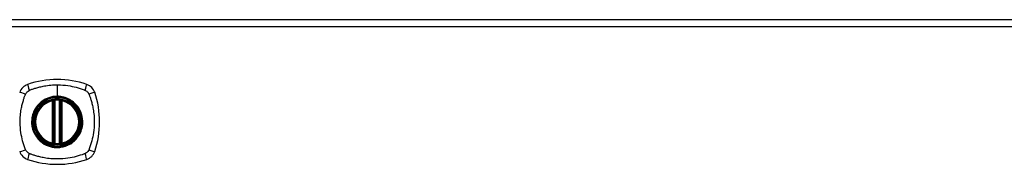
# Model space of a CAD drawing. Header units: inches. Extents: x 76 to 184, y 54 to 83.
# Tile 3 of 8: x 102.4 to 116.11, y 81.46 to 83.47. Entities that reach past the tile are written whole.
import ezdxf

# ---------------------------------------------------------------- set-up
doc = ezdxf.new("R2010")
doc.units = ezdxf.units.IN
doc.header["$MEASUREMENT"] = 0
doc.layers.add('Visible Edges(ANSI)', color=7, linetype='Continuous', lineweight=25)
doc.layers.add('Visible Tangent Edges(ANSI)', color=7, linetype='Continuous', lineweight=25)

msp = doc.modelspace()

# ---------------------------------------------------------------- linework, layer by layer
at = {"layer": 'Visible Edges(ANSI)'}
for p, q in [((76.119, 83.473), (129.724, 83.473)), ((102.862, 81.756), (102.862, 82.341)), ((102.882, 81.752), (102.882, 82.345)), ((102.961, 82.345), (102.961, 81.752)), ((102.98, 82.341), (102.98, 81.756))]:
    msp.add_line(p, q, dxfattribs=at)
for radius in [0.32, 0.315]:
    msp.add_circle((102.921, 82.049), radius, dxfattribs=at)
for centre, radius, start, end in [((102.567, 82.403), 0.177, 108.7722, 161.2278), ((102.921, 81.36), 1.28, 71.2278, 108.7722), ((103.276, 82.403), 0.177, 18.7722, 71.2278), ((102.232, 82.049), 1.28, 341.2278, 18.7722), ((102.921, 82.049), 0.313, 103.6344, 256.3656), ((102.921, 82.049), 0.313, 99.784, 103.6344), ((102.85, 82.341), 0.0118, 0, 103.6344), ((102.87, 82.345), 0.0118, 0, 99.784), ((102.921, 82.049), 0.313, 84.7499, 95.2501), ((102.972, 82.345), 0.0118, 80.216, 180), ((102.921, 82.049), 0.313, 76.3656, 80.216), ((102.992, 82.341), 0.0118, 76.3656, 180), ((102.921, 82.049), 0.313, 283.6344, 76.3656), ((102.85, 81.756), 0.0118, 256.3656, 0), ((102.921, 82.049), 0.313, 256.3656, 260.216), ((102.87, 81.752), 0.0118, 260.216, 0), ((102.921, 82.049), 0.313, 264.7499, 275.2501), ((102.972, 81.752), 0.0118, 180, 279.784), ((102.921, 82.049), 0.313, 279.784, 283.6344), ((102.992, 81.756), 0.0118, 180, 283.6344), ((102.567, 81.694), 0.177, 198.7722, 251.2278), ((103.276, 81.694), 0.177, 288.7722, 341.2278), ((102.921, 82.738), 1.28, 251.2278, 288.7722)]:
    msp.add_arc(centre, radius, start, end, dxfattribs=at)
for points, knots in [([(102.893, 82.36), (102.891, 82.36), (102.889, 82.36), (102.885, 82.36), (102.883, 82.359), (102.877, 82.359), (102.874, 82.358), (102.869, 82.357), (102.868, 82.357), (102.868, 82.357)], [0, 0, 0, 0, 0.01176793, 0.01176793, 0.03059662, 0.03059662, 0.06072253, 0.06072253, 0.09414345, 0.09414345, 0.09414345, 0.09414345]), ([(102.974, 82.357), (102.974, 82.357), (102.974, 82.357), (102.973, 82.357), (102.973, 82.357), (102.969, 82.358), (102.966, 82.358), (102.959, 82.359), (102.954, 82.36), (102.95, 82.36)], [0, 0, 0, 0, 0.01176876, 0.01176876, 0.03059878, 0.03059878, 0.0607268, 0.0607268, 0.09415008, 0.09415008, 0.09415008, 0.09415008]), ([(102.868, 81.74), (102.868, 81.74), (102.869, 81.74), (102.874, 81.739), (102.877, 81.739), (102.883, 81.738), (102.885, 81.738), (102.889, 81.737), (102.891, 81.737), (102.893, 81.737)], [0, 0, 0, 0, 0.03342093, 0.03342093, 0.06354683, 0.06354683, 0.08237552, 0.08237552, 0.09414345, 0.09414345, 0.09414345, 0.09414345]), ([(102.95, 81.737), (102.954, 81.737), (102.959, 81.738), (102.966, 81.739), (102.969, 81.739), (102.973, 81.74), (102.973, 81.74), (102.974, 81.74), (102.974, 81.74), (102.974, 81.74)], [0, 0, 0, 0, 0.03342328, 0.03342328, 0.06355131, 0.06355131, 0.08238132, 0.08238132, 0.09415008, 0.09415008, 0.09415008, 0.09415008])]:
    msp.add_open_spline(points, degree=3, knots=knots, dxfattribs=at)
at = {"layer": 'Visible Tangent Edges(ANSI)'}
for p, q in [((129.724, 83.374), (76.119, 83.374)), ((102.921, 82.565), (102.921, 82.406)), ((102.85, 82.341), (102.847, 82.353)), ((102.85, 82.341), (102.862, 82.341)), ((102.85, 82.341), (102.85, 81.756)), ((102.862, 82.341), (102.872, 82.341)), ((102.868, 82.357), (102.869, 82.351)), ((102.872, 82.345), (102.882, 82.345)), ((102.872, 81.756), (102.872, 82.341)), ((102.894, 82.349), (102.893, 82.36)), ((102.894, 81.749), (102.894, 82.349)), ((102.921, 82.401), (102.921, 82.406)), ((102.949, 82.349), (102.95, 82.36)), ((102.949, 82.349), (102.949, 81.749)), ((102.961, 82.345), (102.971, 82.345)), ((102.971, 82.341), (102.98, 82.341)), ((102.971, 82.341), (102.971, 81.756)), ((102.973, 82.351), (102.974, 82.357)), ((102.98, 82.341), (102.992, 82.341)), ((102.995, 82.353), (102.992, 82.341)), ((102.992, 81.756), (102.992, 82.341)), ((102.847, 81.745), (102.85, 81.756)), ((102.862, 81.756), (102.85, 81.756)), ((102.872, 81.756), (102.862, 81.756)), ((102.869, 81.746), (102.868, 81.74)), ((102.882, 81.752), (102.872, 81.752)), ((102.893, 81.737), (102.894, 81.749)), ((102.95, 81.737), (102.949, 81.749)), ((102.971, 81.752), (102.961, 81.752)), ((102.98, 81.756), (102.971, 81.756)), ((102.974, 81.74), (102.973, 81.746)), ((102.992, 81.756), (102.98, 81.756)), ((102.992, 81.756), (102.995, 81.745))]:
    msp.add_line(p, q, dxfattribs=at)
for radius in [0.346, 0.342, 0.325, 0.324]:
    msp.add_circle((102.921, 82.049), radius, dxfattribs=at)
for start, end in [(103.6344, 256.3656), (84.7499, 95.2501), (283.6344, 76.3656), (264.7499, 275.2501)]:
    msp.add_arc((102.921, 82.049), 0.301, start, end, dxfattribs=at)
for centre, major_axis, ratio, start_param, end_param in [((102.547, 82.461), (-0.037, 0.112), 0.042597, 0.170073, 1.307344), ((103.296, 82.461), (0.037, 0.112), 0.042597, 4.975842, 6.113112), ((102.509, 82.423), (-0.112, 0.037), 0.042597, 4.975842, 6.113112), ((103.334, 82.423), (0.112, 0.037), 0.042597, 0.170073, 1.307344), ((102.868, 82.357), (-0.00893, -0.00773), 0.431674, 0, 1.315955), ((102.874, 82.345), (-0.0116, -0.0021), 0.025638, 4.856604, 6.283185), ((102.969, 82.345), (0.0116, -0.0021), 0.025638, 0, 1.426581), ((102.974, 82.357), (0.00893, -0.00773), 0.431674, 4.96723, 6.283185), ((102.868, 81.741), (-0.00893, 0.00773), 0.431674, 4.96723, 6.283185), ((102.874, 81.752), (-0.0116, 0.0021), 0.025638, 0, 1.426581), ((102.969, 81.752), (0.0116, 0.0021), 0.025638, 4.856604, 6.283185), ((102.974, 81.741), (0.00893, 0.00773), 0.431674, 0, 1.315955), ((102.509, 81.674), (-0.112, -0.037), 0.042597, 0.170073, 1.307344), ((102.547, 81.636), (-0.037, -0.112), 0.042597, 4.975842, 6.113112), ((103.296, 81.636), (0.037, -0.112), 0.042597, 0.170073, 1.307344), ((103.334, 81.674), (0.112, -0.037), 0.042597, 4.975842, 6.113112)]:
    msp.add_ellipse(centre, major_axis=major_axis, ratio=ratio, start_param=start_param, end_param=end_param, dxfattribs=at)
for points, knots in [([(102.533, 82.489), (102.537, 82.491), (102.541, 82.493), (102.546, 82.495), (102.55, 82.496), (102.553, 82.498), (102.564, 82.502), (102.571, 82.504), (102.593, 82.512), (102.607, 82.516), (102.64, 82.526), (102.659, 82.531), (102.699, 82.541), (102.721, 82.545), (102.772, 82.555), (102.802, 82.559), (102.861, 82.564), (102.891, 82.565), (102.921, 82.565)], [-2.0916334, -2.0916334, -2.0916334, -2.0916334, -2.0642813, -2.0642813, -2.0642813, -2.0356922, -2.0356922, -1.9797509, -1.9797509, -1.8678685, -1.8678685, -1.7251565, -1.7251565, -1.5653756, -1.5653756, -1.3447881, -1.3447881, -1.1256399, -1.1256399, -1.1256399, -1.1256399]), ([(102.921, 82.565), (102.925, 82.565), (102.928, 82.565), (102.978, 82.565), (103.025, 82.561), (103.109, 82.548), (103.148, 82.54), (103.223, 82.521), (103.26, 82.509), (103.297, 82.495), (103.301, 82.493), (103.306, 82.491), (103.31, 82.489)], [-1.1256399, -1.1256399, -1.1256399, -1.1256399, -1.0995163, -1.0995163, -0.7599169, -0.7599169, -0.4729864, -0.4729864, -0.1860606, -0.1860606, -0.1860606, -0.158713, -0.158713, -0.158713, -0.158713]), ([(102.481, 81.66), (102.479, 81.664), (102.477, 81.669), (102.475, 81.673), (102.461, 81.71), (102.449, 81.747), (102.43, 81.822), (102.422, 81.861), (102.409, 81.945), (102.405, 81.992), (102.404, 82.072), (102.406, 82.105), (102.411, 82.168), (102.415, 82.198), (102.425, 82.249), (102.429, 82.271), (102.439, 82.311), (102.444, 82.33), (102.454, 82.363), (102.458, 82.377), (102.466, 82.399), (102.468, 82.406), (102.472, 82.417), (102.474, 82.42), (102.475, 82.424), (102.477, 82.429), (102.479, 82.433), (102.481, 82.437)], [-2.091632, -2.091632, -2.091632, -2.091632, -2.064284, -2.064284, -2.064284, -1.777358, -1.777358, -1.490428, -1.490428, -1.150828, -1.150828, -0.905556, -0.905556, -0.684969, -0.684969, -0.525188, -0.525188, -0.382476, -0.382476, -0.270594, -0.270594, -0.214652, -0.214652, -0.186063, -0.186063, -0.186063, -0.158711, -0.158711, -0.158711, -0.158711]), ([(102.481, 82.437), (102.482, 82.438), (102.482, 82.439), (102.485, 82.446), (102.489, 82.451), (102.495, 82.46), (102.499, 82.464), (102.503, 82.467)], [-0.07033438, -0.07033438, -0.07033438, -0.07033438, -0.06421309, -0.06421309, -0.02948796, -0.02948796, 0, 0, 0, 0]), ([(102.503, 82.467), (102.511, 82.476), (102.521, 82.483), (102.532, 82.488), (102.532, 82.488), (102.533, 82.489)], [-0.96795364, -0.96795364, -0.96795364, -0.96795364, -0.90021117, -0.90021117, -0.8975441, -0.8975441, -0.8975441, -0.8975441]), ([(103.31, 82.489), (103.317, 82.485), (103.325, 82.481), (103.342, 82.467), (103.351, 82.456), (103.359, 82.442), (103.36, 82.44), (103.361, 82.437)], [0, 0, 0, 0, 0.0481127, 0.0481127, 0.1250929, 0.1250929, 0.1407015, 0.1407015, 0.1407015, 0.1407015]), ([(103.361, 82.437), (103.363, 82.433), (103.365, 82.429), (103.368, 82.424), (103.369, 82.42), (103.37, 82.417), (103.374, 82.406), (103.377, 82.399), (103.384, 82.377), (103.389, 82.363), (103.399, 82.33), (103.404, 82.311), (103.413, 82.271), (103.418, 82.249), (103.427, 82.198), (103.431, 82.168), (103.437, 82.105), (103.438, 82.072), (103.437, 81.992), (103.434, 81.945), (103.421, 81.861), (103.413, 81.822), (103.393, 81.747), (103.381, 81.71), (103.368, 81.673), (103.365, 81.669), (103.363, 81.664), (103.361, 81.66)], [-2.091633, -2.091633, -2.091633, -2.091633, -2.064281, -2.064281, -2.064281, -2.035692, -2.035692, -1.979751, -1.979751, -1.867869, -1.867869, -1.725157, -1.725157, -1.565376, -1.565376, -1.344788, -1.344788, -1.099516, -1.099516, -0.759917, -0.759917, -0.472986, -0.472986, -0.186061, -0.186061, -0.186061, -0.158713, -0.158713, -0.158713, -0.158713]), ([(102.647, 82.276), (102.612, 82.234), (102.586, 82.183), (102.566, 82.096), (102.563, 82.061), (102.568, 81.974), (102.584, 81.922), (102.62, 81.857), (102.632, 81.838), (102.647, 81.821)], [-2.261677, -2.261677, -2.261677, -2.261677, -1.798938, -1.798938, -1.507093, -1.507093, -1.067939, -1.067939, -0.878435, -0.878435, -0.878435, -0.878435]), ([(102.921, 82.401), (102.944, 82.401), (102.967, 82.399), (103.018, 82.389), (103.046, 82.379), (103.099, 82.354), (103.124, 82.339), (103.146, 82.32), (103.18, 82.292), (103.208, 82.258), (103.252, 82.179), (103.266, 82.134), (103.275, 82.055), (103.274, 82.02), (103.257, 81.927), (103.231, 81.87), (103.193, 81.824), (103.165, 81.791), (103.132, 81.763), (103.056, 81.72), (103.013, 81.706), (102.95, 81.697), (102.93, 81.696), (102.871, 81.698), (102.833, 81.706), (102.76, 81.733), (102.726, 81.753), (102.696, 81.777), (102.662, 81.805), (102.634, 81.84), (102.588, 81.924), (102.573, 81.975), (102.568, 82.061), (102.571, 82.095), (102.591, 82.181), (102.615, 82.232), (102.65, 82.274), (102.679, 82.309), (102.716, 82.339), (102.773, 82.369), (102.789, 82.376), (102.843, 82.394), (102.882, 82.401), (102.921, 82.401)], [-3.141593, -3.141593, -3.141593, -3.141593, -2.946484, -2.946484, -2.698623, -2.698623, -2.450768, -2.450768, -2.450768, -2.075295, -2.075295, -1.686192, -1.686192, -1.395223, -1.395223, -0.880236, -0.880236, -0.880236, -0.512165, -0.512165, -0.139879, -0.139879, 0.031355, 0.031355, 0.361026, 0.361026, 0.690691, 0.690691, 0.690691, 1.067939, 1.067939, 1.507093, 1.507093, 1.798938, 1.798938, 2.261677, 2.261677, 2.261677, 2.656394, 2.656394, 2.806973, 2.806973, 3.141593, 3.141593, 3.141593, 3.141593]), ([(102.921, 82.406), (102.882, 82.406), (102.841, 82.399), (102.787, 82.38), (102.771, 82.373), (102.733, 82.353), (102.713, 82.339), (102.694, 82.323)], [-3.1415927, -3.1415927, -3.1415927, -3.1415927, -2.8069728, -2.8069728, -2.6563938, -2.6563938, -2.4492433, -2.4492433, -2.4492433, -2.4492433]), ([(102.869, 82.351), (102.868, 82.352), (102.867, 82.352), (102.864, 82.353), (102.863, 82.353), (102.861, 82.354), (102.86, 82.354), (102.858, 82.354), (102.858, 82.354), (102.857, 82.354), (102.856, 82.354), (102.854, 82.354), (102.853, 82.354), (102.85, 82.353), (102.849, 82.353), (102.847, 82.353)], [0, 0, 0, 0, 0.0147084, 0.0147084, 0.031518, 0.031518, 0.04202399, 0.04202399, 0.04727699, 0.04727699, 0.05568179, 0.05568179, 0.06912947, 0.06912947, 0.08404799, 0.08404799, 0.08404799, 0.08404799]), ([(102.872, 82.345), (102.872, 82.347), (102.871, 82.348), (102.871, 82.349), (102.87, 82.35), (102.87, 82.351), (102.869, 82.351)], [-0.0331638, -0.0331638, -0.0331638, -0.0331638, -0.01452823, -0.01452823, -0.01452823, 0, 0, 0, 0]), ([(102.872, 82.341), (102.872, 82.342), (102.872, 82.342), (102.872, 82.343), (102.872, 82.344), (102.872, 82.344), (102.872, 82.345), (102.872, 82.345), (102.872, 82.345), (102.872, 82.345)], [0, 0, 0, 0, 0.00371762, 0.00371762, 0.00706872, 0.00706872, 0.00916316, 0.00916316, 0.01047218, 0.01047218, 0.01047218, 0.01047218]), ([(102.882, 82.345), (102.882, 82.345), (102.883, 82.346), (102.885, 82.346), (102.886, 82.347), (102.889, 82.348), (102.89, 82.348), (102.892, 82.348), (102.893, 82.348), (102.894, 82.349)], [-0.09414345, -0.09414345, -0.09414345, -0.09414345, -0.06072253, -0.06072253, -0.03059662, -0.03059662, -0.01176793, -0.01176793, 0, 0, 0, 0]), ([(103.149, 82.323), (103.126, 82.342), (103.101, 82.358), (103.048, 82.384), (103.02, 82.393), (102.968, 82.403), (102.944, 82.406), (102.921, 82.406)], [2.4507676, 2.4507676, 2.4507676, 2.4507676, 2.6986231, 2.6986231, 2.9464842, 2.9464842, 3.1415927, 3.1415927, 3.1415927, 3.1415927]), ([(102.949, 82.349), (102.951, 82.348), (102.953, 82.348), (102.957, 82.347), (102.958, 82.346), (102.96, 82.346), (102.96, 82.346), (102.961, 82.346), (102.961, 82.345), (102.961, 82.345)], [-0.09415008, -0.09415008, -0.09415008, -0.09415008, -0.0607268, -0.0607268, -0.03059878, -0.03059878, -0.01176876, -0.01176876, 0, 0, 0, 0]), ([(102.971, 82.345), (102.971, 82.345), (102.971, 82.345), (102.971, 82.345), (102.971, 82.344), (102.971, 82.344), (102.971, 82.343), (102.971, 82.342), (102.971, 82.342), (102.971, 82.341)], [0, 0, 0, 0, 0.00130902, 0.00130902, 0.00340346, 0.00340346, 0.00675456, 0.00675456, 0.01047218, 0.01047218, 0.01047218, 0.01047218]), ([(102.995, 82.353), (102.994, 82.353), (102.992, 82.353), (102.99, 82.354), (102.988, 82.354), (102.986, 82.354), (102.985, 82.354), (102.983, 82.354), (102.983, 82.354), (102.982, 82.354), (102.981, 82.354), (102.979, 82.353), (102.978, 82.353), (102.976, 82.352), (102.974, 82.352), (102.973, 82.351)], [-0.00107612, -0.00107612, -0.00107612, -0.00107612, 0.01363228, 0.01363228, 0.03044188, 0.03044188, 0.04094788, 0.04094788, 0.04620088, 0.04620088, 0.05460568, 0.05460568, 0.06805335, 0.06805335, 0.08297187, 0.08297187, 0.08297187, 0.08297187]), ([(103.196, 81.821), (103.235, 81.868), (103.262, 81.926), (103.279, 82.02), (103.28, 82.055), (103.27, 82.136), (103.256, 82.181), (103.223, 82.241), (103.21, 82.259), (103.196, 82.276)], [0.880236, 0.880236, 0.880236, 0.880236, 1.395223, 1.395223, 1.686192, 1.686192, 2.075295, 2.075295, 2.263394, 2.263394, 2.263394, 2.263394]), ([(102.694, 81.774), (102.724, 81.749), (102.758, 81.729), (102.832, 81.701), (102.87, 81.693), (102.93, 81.691), (102.951, 81.692), (103.014, 81.701), (103.058, 81.716), (103.115, 81.748), (103.132, 81.76), (103.149, 81.774)], [-0.690691, -0.690691, -0.690691, -0.690691, -0.361026, -0.361026, -0.031355, -0.031355, 0.139879, 0.139879, 0.512165, 0.512165, 0.692534, 0.692534, 0.692534, 0.692534]), ([(102.847, 81.745), (102.849, 81.744), (102.85, 81.744), (102.853, 81.744), (102.854, 81.743), (102.857, 81.743), (102.858, 81.743), (102.859, 81.743), (102.86, 81.744), (102.861, 81.744), (102.862, 81.744), (102.864, 81.744), (102.865, 81.744), (102.867, 81.745), (102.868, 81.746), (102.869, 81.746)], [-0.00107612, -0.00107612, -0.00107612, -0.00107612, 0.01363228, 0.01363228, 0.03044188, 0.03044188, 0.04094788, 0.04094788, 0.04620088, 0.04620088, 0.05460568, 0.05460568, 0.06805335, 0.06805335, 0.08297187, 0.08297187, 0.08297187, 0.08297187]), ([(102.872, 81.752), (102.872, 81.752), (102.872, 81.752), (102.872, 81.753), (102.872, 81.753), (102.872, 81.754), (102.872, 81.754), (102.872, 81.755), (102.872, 81.756), (102.872, 81.756)], [0, 0, 0, 0, 0.00130902, 0.00130902, 0.00340346, 0.00340346, 0.00675456, 0.00675456, 0.01047218, 0.01047218, 0.01047218, 0.01047218]), ([(102.894, 81.749), (102.893, 81.749), (102.892, 81.749), (102.89, 81.749), (102.889, 81.75), (102.886, 81.751), (102.885, 81.751), (102.883, 81.752), (102.882, 81.752), (102.882, 81.752)], [-0.09414345, -0.09414345, -0.09414345, -0.09414345, -0.08237552, -0.08237552, -0.06354683, -0.06354683, -0.03342093, -0.03342093, 0, 0, 0, 0]), ([(102.961, 81.752), (102.961, 81.752), (102.961, 81.752), (102.96, 81.752), (102.96, 81.752), (102.958, 81.751), (102.957, 81.751), (102.953, 81.75), (102.951, 81.749), (102.949, 81.749)], [-0.09415008, -0.09415008, -0.09415008, -0.09415008, -0.08238132, -0.08238132, -0.06355131, -0.06355131, -0.03342328, -0.03342328, 0, 0, 0, 0]), ([(102.971, 81.756), (102.971, 81.756), (102.971, 81.755), (102.971, 81.754), (102.971, 81.754), (102.971, 81.753), (102.971, 81.753), (102.971, 81.752), (102.971, 81.752), (102.971, 81.752)], [0, 0, 0, 0, 0.00371762, 0.00371762, 0.00706872, 0.00706872, 0.00916316, 0.00916316, 0.01047218, 0.01047218, 0.01047218, 0.01047218]), ([(102.971, 81.752), (102.971, 81.751), (102.971, 81.749), (102.972, 81.748), (102.972, 81.748), (102.973, 81.747), (102.973, 81.746)], [-0.0331638, -0.0331638, -0.0331638, -0.0331638, -0.01452823, -0.01452823, -0.01452823, 0, 0, 0, 0]), ([(102.973, 81.746), (102.974, 81.746), (102.976, 81.745), (102.978, 81.744), (102.979, 81.744), (102.982, 81.744), (102.983, 81.744), (102.984, 81.743), (102.985, 81.743), (102.986, 81.743), (102.987, 81.743), (102.989, 81.743), (102.99, 81.744), (102.992, 81.744), (102.994, 81.744), (102.995, 81.745)], [0, 0, 0, 0, 0.0147084, 0.0147084, 0.031518, 0.031518, 0.04202399, 0.04202399, 0.04727699, 0.04727699, 0.05568179, 0.05568179, 0.06912947, 0.06912947, 0.08404799, 0.08404799, 0.08404799, 0.08404799]), ([(102.533, 81.609), (102.531, 81.61), (102.529, 81.611), (102.519, 81.616), (102.512, 81.621), (102.499, 81.633), (102.494, 81.639), (102.486, 81.651), (102.484, 81.655), (102.481, 81.66)], [-0.1406326, -0.1406326, -0.1406326, -0.1406326, -0.1276168, -0.1276168, -0.0774468, -0.0774468, -0.0297872, -0.0297872, 0, 0, 0, 0]), ([(103.31, 81.609), (103.306, 81.607), (103.301, 81.605), (103.297, 81.602), (103.26, 81.589), (103.223, 81.577), (103.148, 81.557), (103.109, 81.549), (103.025, 81.536), (102.978, 81.533), (102.898, 81.532), (102.865, 81.533), (102.802, 81.539), (102.772, 81.543), (102.721, 81.552), (102.699, 81.557), (102.659, 81.566), (102.64, 81.571), (102.607, 81.581), (102.593, 81.586), (102.571, 81.593), (102.564, 81.596), (102.553, 81.6), (102.55, 81.601), (102.546, 81.602), (102.541, 81.605), (102.537, 81.607), (102.533, 81.609)], [-2.091632, -2.091632, -2.091632, -2.091632, -2.064284, -2.064284, -2.064284, -1.777358, -1.777358, -1.490428, -1.490428, -1.150828, -1.150828, -0.905556, -0.905556, -0.684969, -0.684969, -0.525188, -0.525188, -0.382476, -0.382476, -0.270594, -0.270594, -0.214652, -0.214652, -0.186063, -0.186063, -0.186063, -0.158711, -0.158711, -0.158711, -0.158711]), ([(103.361, 81.66), (103.358, 81.652), (103.353, 81.645), (103.339, 81.628), (103.329, 81.619), (103.315, 81.611), (103.312, 81.61), (103.31, 81.609)], [0, 0, 0, 0, 0.0481127, 0.0481127, 0.1250929, 0.1250929, 0.1407015, 0.1407015, 0.1407015, 0.1407015])]:
    msp.add_open_spline(points, degree=3, knots=knots, dxfattribs=at)
for points in [[(102.694, 82.323), (102.677, 82.309), (102.661, 82.293), (102.647, 82.276)], [(102.973, 82.351), (102.972, 82.35), (102.971, 82.348), (102.971, 82.345)], [(103.196, 82.276), (103.182, 82.293), (103.166, 82.309), (103.149, 82.323)], [(102.647, 81.821), (102.661, 81.804), (102.677, 81.788), (102.694, 81.774)], [(102.869, 81.746), (102.87, 81.748), (102.871, 81.75), (102.872, 81.752)], [(103.149, 81.774), (103.166, 81.788), (103.182, 81.804), (103.196, 81.821)]]:
    msp.add_open_spline(points, degree=3, dxfattribs=at)

doc.saveas('drawing.dxf')
